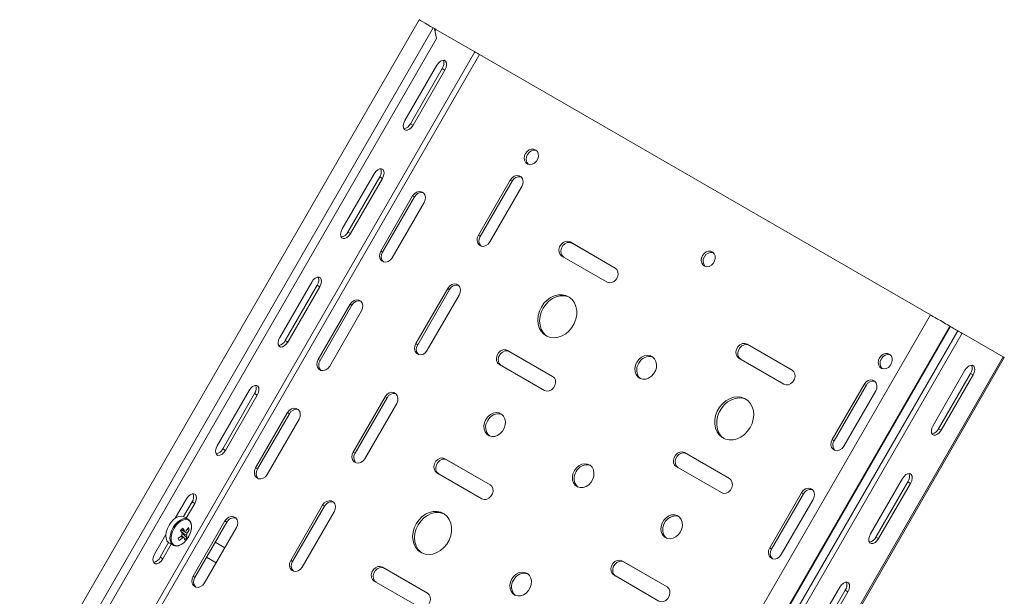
# Model space of a CAD drawing. Header units: millimetres. Extents: x -337 to 4147, y -1590 to -64.
# Tile 5 of 41: x -31 to 362, y -898 to -667. Entities that reach past the tile are written whole.
import ezdxf

# ---------------------------------------------------------------- set-up
doc = ezdxf.new("R2010")
doc.units = ezdxf.units.MM

msp = doc.modelspace()

# ---------------------------------------------------------------- linework, layer by layer
at = {"color": 7, "linetype": 'Continuous', "lineweight": 15}
for p, q in [((128.37, -667.39), (-46.63, -970.5)), ((134.01, -670.65), (134.56, -670.97)), ((135.38, -674.91), (134.56, -670.97)), ((134.75, -671.89), (135.1, -671.28)), ((150.69, -680.28), (135.1, -671.28)), ((-36.62, -972.82), (135.38, -674.91)), ((332.72, -785.37), (152.5, -681.33)), ((122.69, -707.71), (135.44, -685.62)), ((124.88, -708.97), (137.63, -686.89)), ((138.69, -687.5), (125.94, -709.58)), ((97.69, -751.01), (110.44, -728.92)), ((99.88, -752.27), (112.63, -730.19)), ((113.69, -730.8), (100.94, -752.88)), ((164.81, -731.45), (152.06, -753.53)), ((165.56, -731.88), (152.81, -753.96)), ((156.66, -756.18), (169.41, -734.1)), ((125.79, -737.79), (113.04, -759.87)), ((126.54, -738.22), (113.79, -760.31)), ((117.64, -762.53), (130.39, -740.44)), ((206.73, -766.62), (188.7, -756.21)), ((206.75, -766.63), (189.45, -756.64)), ((185.45, -761.84), (203.48, -772.24)), ((72.69, -794.31), (85.44, -772.22)), ((74.88, -795.57), (87.63, -773.49)), ((88.69, -774.1), (75.94, -796.19)), ((139.81, -774.75), (127.06, -796.83)), ((140.56, -775.18), (127.81, -797.26)), ((131.66, -799.48), (144.41, -777.4)), ((100.79, -781.09), (88.04, -803.17)), ((101.54, -781.52), (88.79, -803.61)), ((92.64, -805.83), (105.39, -783.74)), ((332.72, -785.37), (157.72, -1088.47)), ((340.49, -789.85), (340.78, -790.02)), ((345.41, -792.69), (361.76, -802.13)), ((277.44, -807.44), (259.41, -797.03)), ((277.46, -807.45), (260.16, -797.46)), ((181.73, -809.92), (163.7, -799.51)), ((181.75, -809.93), (164.45, -799.94)), ((256.16, -802.66), (274.19, -813.06)), ((262.24, -975.61), (362.24, -802.41)), ((160.45, -805.14), (178.48, -815.55)), ((346.51, -807.47), (333.76, -829.55)), ((335.95, -830.82), (348.7, -808.74)), ((337.01, -831.43), (349.76, -809.35)), ((306.23, -813.09), (293.48, -835.17)), ((306.98, -813.52), (294.23, -835.6)), ((47.69, -837.61), (60.44, -815.53)), ((49.88, -838.87), (62.63, -816.79)), ((63.69, -817.4), (50.94, -839.49)), ((114.81, -818.05), (102.06, -840.13)), ((298.08, -837.82), (310.83, -815.74)), ((115.56, -818.48), (102.81, -840.57)), ((106.66, -842.79), (119.41, -820.7)), ((75.79, -824.39), (63.04, -846.48)), ((76.54, -824.83), (63.79, -846.91)), ((67.64, -849.13), (80.39, -827.05)), ((252.44, -850.74), (234.41, -840.33)), ((252.46, -850.75), (235.16, -840.76)), ((156.73, -853.22), (138.7, -842.81)), ((156.75, -853.23), (139.45, -843.24)), ((231.16, -845.96), (249.19, -856.37)), ((135.45, -848.44), (153.48, -858.85)), ((321.51, -850.77), (308.76, -872.86)), ((310.95, -874.12), (323.7, -852.04)), ((312.01, -874.73), (324.76, -852.65)), ((281.23, -856.39), (268.48, -878.47)), ((281.98, -856.82), (269.23, -878.91)), ((30.95, -866.6), (35.44, -858.83)), ((34.25, -865.94), (37.63, -860.09)), ((38.69, -860.7), (35.31, -866.55)), ((89.81, -861.35), (77.06, -883.43)), ((273.08, -881.13), (285.83, -859.04)), ((90.56, -861.78), (77.81, -883.87)), ((81.66, -886.09), (94.41, -864)), ((36.04, -866.97), (34.39, -866.02)), ((50.79, -867.69), (38.04, -889.78)), ((51.54, -868.13), (38.79, -890.21)), ((22.69, -880.91), (27.18, -873.14)), ((35.58, -874.24), (33.7, -872.67)), ((36.49, -871.18), (35.65, -871.12)), ((42.64, -892.43), (55.39, -870.35)), ((24.88, -882.18), (28.26, -876.32)), ((29.31, -876.94), (25.94, -882.79)), ((28.39, -876.41), (30.04, -877.36)), ((30.04, -877.36), (30.13, -877.41)), ((46.91, -876.14), (47.06, -876.22)), ((46.92, -876.14), (50.76, -878.36)), ((47.06, -876.22), (50.76, -878.36)), ((43.56, -882.28), (43.42, -882.19)), ((47.26, -884.42), (43.42, -882.2)), ((227.44, -894.04), (209.41, -883.63)), ((227.46, -894.05), (210.16, -884.06)), ((131.73, -896.52), (113.7, -886.11)), ((131.75, -896.53), (114.45, -886.54)), ((206.16, -889.26), (224.19, -899.67)), ((110.45, -891.74), (128.48, -902.15)), ((296.51, -894.07), (283.76, -916.16)), ((285.95, -917.42), (298.7, -895.34)), ((287.01, -918.03), (299.76, -895.95))]:
    msp.add_line(p, q, dxfattribs=at)
at = {"color": 7, "linetype": 'Continuous', "lineweight": 0}
for p, q in [((-40.99, -973.76), (134.01, -670.65)), ((-24.31, -983.39), (150.69, -680.28)), ((-22.5, -984.44), (152.5, -681.33)), ((137.63, -686.89), (138.69, -687.5)), ((124.88, -708.97), (125.94, -709.58)), ((112.63, -730.19), (113.69, -730.8)), ((165.56, -731.88), (164.81, -731.45)), ((126.54, -738.22), (125.79, -737.79)), ((99.88, -752.27), (100.94, -752.88)), ((152.81, -753.96), (152.06, -753.53)), ((189.45, -756.64), (188.7, -756.21)), ((113.79, -760.31), (113.04, -759.87)), ((87.63, -773.49), (88.69, -774.1)), ((140.56, -775.18), (139.81, -774.75)), ((101.54, -781.52), (100.79, -781.09)), ((165.49, -1092.96), (340.49, -789.85)), ((165.78, -1093.13), (340.78, -790.02)), ((168.63, -1094.77), (343.63, -791.66)), ((170.41, -1095.8), (345.41, -792.69)), ((74.88, -795.57), (75.94, -796.19)), ((127.81, -797.26), (127.06, -796.83)), ((260.16, -797.46), (259.41, -797.03)), ((164.45, -799.94), (163.7, -799.51)), ((261.76, -975.34), (361.76, -802.13)), ((88.79, -803.61), (88.04, -803.17)), ((348.7, -808.74), (349.76, -809.35)), ((306.98, -813.52), (306.23, -813.09)), ((62.63, -816.79), (63.69, -817.4)), ((115.56, -818.48), (114.81, -818.05)), ((76.54, -824.83), (75.79, -824.39)), ((335.95, -830.82), (337.01, -831.43)), ((294.23, -835.6), (293.48, -835.17)), ((49.88, -838.87), (50.94, -839.49)), ((102.81, -840.57), (102.06, -840.13)), ((235.16, -840.76), (234.41, -840.33)), ((139.45, -843.24), (138.7, -842.81)), ((63.79, -846.91), (63.04, -846.48)), ((323.7, -852.04), (324.76, -852.65)), ((281.98, -856.82), (281.23, -856.39)), ((37.63, -860.09), (38.69, -860.7)), ((90.56, -861.78), (89.81, -861.35)), ((51.54, -868.13), (50.79, -867.69)), ((47.06, -876.22), (46.92, -876.14)), ((310.95, -874.12), (312.01, -874.73)), ((269.23, -878.91), (268.48, -878.47)), ((24.88, -882.18), (25.94, -882.79)), ((77.81, -883.87), (77.06, -883.43)), ((210.16, -884.06), (209.41, -883.63)), ((114.45, -886.54), (113.7, -886.11)), ((38.79, -890.21), (38.04, -889.78)), ((298.7, -895.34), (299.76, -895.95))]:
    msp.add_line(p, q, dxfattribs=at)
at = {"color": 7, "linetype": 'Continuous', "lineweight": 15, "flags": 128}
for points in [[(128.37, -667.39), (128.37, -667.4), (128.57, -667.51), (129.07, -667.8), (129.82, -668.23), (130.78, -668.79), (131.85, -669.41), (132.96, -670.05), (134.01, -670.65)], [(135.1, -671.28), (135.02, -671.23), (134.77, -671.09), (134.56, -670.97)], [(152.5, -681.33), (152.28, -681.2), (152.04, -681.06), (151.78, -680.92), (151.53, -680.77), (151.28, -680.63), (151.06, -680.5), (150.85, -680.38), (150.69, -680.28)], [(135.44, -685.62), (136.09, -684.72), (136.86, -684.03), (137.66, -683.65), (138.38, -683.63), (138.95, -683.95), (139.28, -684.59), (139.35, -685.47), (139.15, -686.48), (138.69, -687.5)], [(125.94, -709.58), (125.28, -710.49), (124.51, -711.17), (123.72, -711.55), (122.99, -711.58), (122.43, -711.25), (122.09, -710.61), (122.02, -709.73), (122.23, -708.73), (122.69, -707.71)], [(170.93, -720.84), (170.53, -721.82), (170.42, -722.85), (170.61, -723.8), (171.09, -724.57), (171.8, -725.08), (172.67, -725.27), (173.59, -725.13), (174.48, -724.67), (175.23, -723.94), (175.77, -723.01), (176.03, -721.99), (175.98, -720.99), (175.64, -720.12), (175.04, -719.47), (174.24, -719.11), (173.34, -719.08), (172.42, -719.39), (171.59, -720), (170.93, -720.84)], [(110.44, -728.92), (111.09, -728.02), (111.86, -727.33), (112.66, -726.96), (113.38, -726.93), (113.95, -727.25), (114.28, -727.89), (114.35, -728.77), (114.15, -729.78), (113.69, -730.8)], [(169.41, -734.1), (169.82, -733.06), (169.91, -731.98), (169.66, -731), (169.11, -730.23), (168.31, -729.77), (167.37, -729.67), (166.39, -729.95), (165.5, -730.56), (164.81, -731.45)], [(130.39, -740.44), (130.81, -739.4), (130.9, -738.32), (130.65, -737.34), (130.09, -736.57), (129.29, -736.11), (128.35, -736.02), (127.37, -736.29), (126.49, -736.91), (125.79, -737.79)], [(100.94, -752.88), (100.28, -753.79), (99.51, -754.47), (98.72, -754.85), (97.99, -754.88), (97.43, -754.55), (97.09, -753.91), (97.02, -753.04), (97.23, -752.03), (97.69, -751.01)], [(152.06, -753.53), (151.64, -754.57), (151.55, -755.65), (151.8, -756.63), (152.36, -757.4), (153.16, -757.86), (154.1, -757.96), (155.07, -757.68), (155.96, -757.07), (156.66, -756.18)], [(188.7, -756.21), (187.81, -755.92), (186.84, -756.01), (185.89, -756.46), (185.09, -757.23), (184.53, -758.2), (184.27, -759.28), (184.35, -760.32), (184.76, -761.21), (185.45, -761.84)], [(189.45, -756.64), (188.56, -756.36), (187.59, -756.44), (186.64, -756.9), (185.84, -757.66), (185.28, -758.64), (185.02, -759.71), (185.1, -760.76), (185.51, -761.64), (186.2, -762.27)], [(113.04, -759.87), (112.63, -760.92), (112.54, -761.99), (112.78, -762.97), (113.34, -763.74), (114.14, -764.2), (115.08, -764.3), (116.06, -764.03), (116.94, -763.41), (117.64, -762.53)], [(241.64, -761.66), (241.24, -762.64), (241.13, -763.67), (241.33, -764.62), (241.8, -765.39), (242.51, -765.9), (243.38, -766.1), (244.3, -765.95), (245.19, -765.49), (245.94, -764.76), (246.48, -763.83), (246.74, -762.81), (246.69, -761.81), (246.35, -760.94), (245.75, -760.29), (244.95, -759.93), (244.05, -759.9), (243.13, -760.21), (242.3, -760.82), (241.64, -761.66)], [(203.48, -772.24), (204.36, -772.53), (205.34, -772.44), (206.28, -771.99), (207.08, -771.23), (207.65, -770.25), (207.91, -769.17), (207.83, -768.13), (207.42, -767.24), (206.73, -766.62)], [(85.44, -772.22), (86.09, -771.32), (86.86, -770.64), (87.66, -770.26), (88.38, -770.23), (88.95, -770.55), (89.28, -771.19), (89.35, -772.07), (89.15, -773.08), (88.69, -774.1)], [(144.41, -777.4), (144.82, -776.36), (144.91, -775.28), (144.66, -774.3), (144.11, -773.53), (143.31, -773.07), (142.37, -772.97), (141.39, -773.25), (140.5, -773.87), (139.81, -774.75)], [(177.22, -782.2), (176.45, -783.85), (175.96, -785.57), (175.79, -787.31), (175.94, -788.99), (176.4, -790.55), (177.16, -791.91), (178.18, -793.02), (179.42, -793.85), (180.83, -794.34), (182.35, -794.49), (183.92, -794.29), (185.49, -793.74), (186.97, -792.87), (188.31, -791.71), (189.46, -790.32), (190.37, -788.74), (191.01, -787.05), (191.34, -785.31), (191.35, -783.59), (191.04, -781.96), (190.43, -780.5), (189.54, -779.25), (188.4, -778.28), (187.07, -777.62), (185.6, -777.29), (184.04, -777.32), (182.46, -777.7), (180.93, -778.41), (179.51, -779.43), (178.26, -780.71), (177.22, -782.2)], [(188.46, -778.31), (187.82, -778.05), (186.35, -777.72), (184.79, -777.75), (183.21, -778.13), (181.68, -778.84), (180.26, -779.86), (179.01, -781.14), (177.97, -782.64)], [(105.39, -783.74), (105.81, -782.7), (105.9, -781.62), (105.65, -780.64), (105.09, -779.88), (104.29, -779.42), (103.35, -779.32), (102.37, -779.59), (101.49, -780.21), (100.79, -781.09)], [(177.97, -782.64), (177.2, -784.28), (176.71, -786.01), (176.54, -787.75), (176.69, -789.43), (177.15, -790.98), (177.91, -792.34), (178.93, -793.46), (179.47, -793.87)], [(332.72, -785.37), (332.77, -785.39), (333.1, -785.58), (333.72, -785.94), (334.57, -786.43), (335.59, -787.02), (336.69, -787.65), (337.78, -788.29), (338.78, -788.86), (339.61, -789.34), (340.19, -789.68), (340.49, -789.85)], [(340.78, -790.02), (340.89, -790.08), (341.1, -790.2), (341.41, -790.38), (341.78, -790.6), (342.22, -790.85), (342.68, -791.12), (343.16, -791.39), (343.63, -791.66)], [(75.94, -796.19), (75.28, -797.09), (74.51, -797.77), (73.72, -798.15), (72.99, -798.18), (72.43, -797.86), (72.09, -797.22), (72.02, -796.34), (72.23, -795.33), (72.69, -794.31)], [(343.63, -791.66), (343.87, -791.8), (344.12, -791.95), (344.37, -792.09), (344.62, -792.23), (344.85, -792.37), (345.06, -792.49), (345.25, -792.6), (345.41, -792.69)], [(127.06, -796.83), (126.64, -797.87), (126.55, -798.95), (126.8, -799.93), (127.36, -800.7), (128.16, -801.16), (129.1, -801.26), (130.07, -800.98), (130.96, -800.37), (131.66, -799.48)], [(259.41, -797.03), (258.52, -796.74), (257.55, -796.83), (256.6, -797.28), (255.8, -798.05), (255.24, -799.02), (254.98, -800.1), (255.06, -801.14), (255.47, -802.03), (256.16, -802.66)], [(260.16, -797.46), (259.27, -797.18), (258.3, -797.27), (257.35, -797.72), (256.55, -798.48), (255.99, -799.46), (255.73, -800.53), (255.81, -801.58), (256.22, -802.47), (256.91, -803.09)], [(163.7, -799.51), (162.81, -799.22), (161.84, -799.31), (160.89, -799.77), (160.09, -800.53), (159.53, -801.5), (159.27, -802.58), (159.35, -803.63), (159.76, -804.51), (160.45, -805.14)], [(164.45, -799.94), (163.56, -799.66), (162.59, -799.75), (161.64, -800.2), (160.84, -800.96), (160.28, -801.94), (160.02, -803.01), (160.1, -804.06), (160.51, -804.95), (161.2, -805.57)], [(215.41, -804.25), (214.86, -805.49), (214.62, -806.79), (214.7, -808.06), (215.1, -809.19), (215.78, -810.11), (216.69, -810.75), (217.77, -811.05), (218.94, -811), (220.11, -810.6), (221.19, -809.88), (222.11, -808.9), (222.79, -807.72), (223.18, -806.43), (223.26, -805.14), (223.02, -803.93), (222.48, -802.89), (221.68, -802.11), (220.67, -801.63), (219.54, -801.5), (218.36, -801.73), (217.22, -802.29), (216.21, -803.15), (215.41, -804.25)], [(312.36, -802.48), (311.95, -803.46), (311.84, -804.49), (312.04, -805.44), (312.51, -806.21), (313.22, -806.72), (314.09, -806.92), (315.01, -806.77), (315.9, -806.31), (316.65, -805.58), (317.19, -804.65), (317.45, -803.63), (317.41, -802.63), (317.06, -801.76), (316.46, -801.11), (315.66, -800.75), (314.76, -800.72), (313.84, -801.03), (313.01, -801.64), (312.36, -802.48)], [(361.76, -802.13), (362.01, -802.28), (362.17, -802.37), (362.23, -802.41), (362.24, -802.41)], [(88.04, -803.17), (87.63, -804.22), (87.54, -805.29), (87.78, -806.28), (88.34, -807.04), (89.14, -807.5), (90.08, -807.6), (91.06, -807.33), (91.94, -806.71), (92.64, -805.83)], [(349.76, -809.35), (350.22, -808.33), (350.42, -807.32), (350.35, -806.44), (350.02, -805.8), (349.45, -805.47), (348.73, -805.5), (347.93, -805.88), (347.16, -806.57), (346.51, -807.47)], [(178.48, -815.55), (179.36, -815.83), (180.34, -815.74), (181.28, -815.29), (182.08, -814.53), (182.65, -813.55), (182.91, -812.47), (182.83, -811.43), (182.42, -810.54), (181.73, -809.92)], [(274.19, -813.06), (275.07, -813.35), (276.05, -813.26), (276.99, -812.81), (277.79, -812.05), (278.36, -811.07), (278.62, -809.99), (278.54, -808.95), (278.13, -808.06), (277.44, -807.44)], [(60.44, -815.53), (61.09, -814.62), (61.86, -813.94), (62.66, -813.56), (63.38, -813.53), (63.95, -813.86), (64.28, -814.5), (64.35, -815.37), (64.15, -816.38), (63.69, -817.4)], [(310.83, -815.74), (311.24, -814.7), (311.33, -813.62), (311.08, -812.64), (310.53, -811.87), (309.73, -811.41), (308.79, -811.31), (307.81, -811.59), (306.92, -812.2), (306.23, -813.09)], [(119.41, -820.7), (119.82, -819.66), (119.91, -818.58), (119.66, -817.6), (119.11, -816.83), (118.31, -816.37), (117.37, -816.27), (116.39, -816.55), (115.5, -817.17), (114.81, -818.05)], [(260.66, -830.37), (261.44, -828.73), (261.92, -827), (262.09, -825.26), (261.94, -823.58), (261.48, -822.03), (260.73, -820.66), (259.71, -819.55), (258.47, -818.73), (257.06, -818.23), (255.54, -818.08), (253.96, -818.28), (252.4, -818.83), (250.92, -819.7), (249.57, -820.86), (248.42, -822.25), (247.51, -823.83), (246.88, -825.52), (246.55, -827.27), (246.54, -828.99), (246.84, -830.61), (247.46, -832.08), (248.35, -833.32), (249.48, -834.29), (250.81, -834.96), (252.29, -835.28), (253.85, -835.25), (255.42, -834.88), (256.95, -834.16), (258.37, -833.15), (259.63, -831.86), (260.66, -830.37)], [(259.17, -819.13), (257.81, -818.66), (256.29, -818.51), (254.71, -818.72), (253.15, -819.26), (251.67, -820.13), (250.32, -821.29), (249.17, -822.69), (248.26, -824.26), (247.63, -825.96), (247.3, -827.7), (247.29, -829.42), (247.59, -831.04), (248.21, -832.51), (249.1, -833.75), (250.18, -834.69)], [(80.39, -827.05), (80.81, -826), (80.9, -824.93), (80.65, -823.94), (80.09, -823.18), (79.29, -822.72), (78.35, -822.62), (77.37, -822.89), (76.49, -823.51), (75.79, -824.39)], [(155.05, -827.14), (154.51, -828.38), (154.27, -829.68), (154.35, -830.95), (154.74, -832.08), (155.42, -833), (156.33, -833.64), (157.42, -833.94), (158.58, -833.89), (159.75, -833.49), (160.83, -832.77), (161.75, -831.79), (162.43, -830.61), (162.83, -829.32), (162.91, -828.03), (162.67, -826.82), (162.13, -825.78), (161.32, -825), (160.32, -824.52), (159.18, -824.39), (158, -824.62), (156.87, -825.18), (155.86, -826.04), (155.05, -827.14)], [(333.76, -829.55), (333.3, -830.57), (333.09, -831.58), (333.16, -832.46), (333.5, -833.1), (334.07, -833.43), (334.79, -833.4), (335.58, -833.02), (336.36, -832.34), (337.01, -831.43)], [(50.94, -839.49), (50.28, -840.39), (49.51, -841.08), (48.72, -841.45), (47.99, -841.48), (47.43, -841.16), (47.09, -840.52), (47.02, -839.64), (47.23, -838.63), (47.69, -837.61)], [(293.48, -835.17), (293.06, -836.21), (292.97, -837.29), (293.22, -838.27), (293.78, -839.04), (294.58, -839.5), (295.52, -839.6), (296.49, -839.32), (297.38, -838.71), (298.08, -837.82)], [(102.06, -840.13), (101.64, -841.18), (101.55, -842.25), (101.8, -843.23), (102.36, -844), (103.16, -844.46), (104.1, -844.56), (105.07, -844.28), (105.96, -843.67), (106.66, -842.79)], [(234.41, -840.33), (233.52, -840.04), (232.55, -840.13), (231.6, -840.59), (230.8, -841.35), (230.24, -842.32), (229.98, -843.4), (230.06, -844.45), (230.47, -845.33), (231.16, -845.96)], [(235.16, -840.76), (234.27, -840.48), (233.3, -840.57), (232.35, -841.02), (231.55, -841.78), (230.99, -842.76), (230.73, -843.83), (230.81, -844.88), (231.22, -845.77), (231.91, -846.39)], [(138.7, -842.81), (137.81, -842.52), (136.84, -842.61), (135.89, -843.07), (135.09, -843.83), (134.53, -844.81), (134.27, -845.88), (134.35, -846.93), (134.76, -847.81), (135.45, -848.44)], [(139.45, -843.24), (138.56, -842.96), (137.59, -843.05), (136.64, -843.5), (135.84, -844.26), (135.28, -845.24), (135.02, -846.31), (135.1, -847.36), (135.51, -848.25), (136.2, -848.87)], [(190.41, -847.55), (189.86, -848.79), (189.62, -850.09), (189.7, -851.36), (190.1, -852.49), (190.78, -853.41), (191.69, -854.05), (192.77, -854.35), (193.94, -854.3), (195.11, -853.9), (196.19, -853.18), (197.11, -852.2), (197.79, -851.02), (198.18, -849.73), (198.26, -848.44), (198.02, -847.23), (197.48, -846.19), (196.68, -845.41), (195.67, -844.93), (194.54, -844.8), (193.36, -845.03), (192.22, -845.59), (191.21, -846.45), (190.41, -847.55)], [(63.04, -846.48), (62.63, -847.52), (62.54, -848.6), (62.78, -849.58), (63.34, -850.34), (64.14, -850.8), (65.08, -850.9), (66.06, -850.63), (66.94, -850.01), (67.64, -849.13)], [(324.76, -852.65), (325.22, -851.63), (325.42, -850.62), (325.35, -849.74), (325.02, -849.1), (324.45, -848.78), (323.73, -848.8), (322.93, -849.18), (322.16, -849.87), (321.51, -850.77)], [(153.48, -858.85), (154.36, -859.13), (155.34, -859.04), (156.28, -858.59), (157.08, -857.83), (157.65, -856.85), (157.91, -855.77), (157.83, -854.73), (157.42, -853.84), (156.73, -853.22)], [(249.19, -856.37), (250.07, -856.65), (251.05, -856.56), (251.99, -856.11), (252.79, -855.35), (253.36, -854.37), (253.62, -853.29), (253.54, -852.25), (253.13, -851.36), (252.44, -850.74)], [(35.44, -858.83), (36.09, -857.92), (36.86, -857.24), (37.66, -856.86), (38.38, -856.83), (38.95, -857.16), (39.28, -857.8), (39.35, -858.68), (39.15, -859.68), (38.69, -860.7)], [(285.83, -859.04), (286.24, -858), (286.33, -856.92), (286.08, -855.94), (285.53, -855.17), (284.73, -854.71), (283.79, -854.61), (282.81, -854.89), (281.92, -855.51), (281.23, -856.39)], [(94.41, -864), (94.82, -862.96), (94.91, -861.88), (94.66, -860.9), (94.11, -860.14), (93.31, -859.67), (92.37, -859.58), (91.39, -859.85), (90.5, -860.47), (89.81, -861.35)], [(127.22, -868.8), (126.45, -870.45), (125.96, -872.18), (125.79, -873.92), (125.94, -875.6), (126.4, -877.15), (127.16, -878.51), (128.18, -879.63), (129.42, -880.45), (130.83, -880.94), (132.35, -881.09), (133.92, -880.89), (135.49, -880.34), (136.97, -879.47), (138.31, -878.32), (139.46, -876.92), (140.37, -875.34), (141.01, -873.65), (141.34, -871.91), (141.35, -870.19), (141.04, -868.56), (140.43, -867.1), (139.54, -865.85), (138.4, -864.88), (137.07, -864.22), (135.6, -863.89), (134.04, -863.92), (132.46, -864.3), (130.93, -865.01), (129.51, -866.03), (128.26, -867.31), (127.22, -868.8)], [(138.46, -864.91), (137.82, -864.65), (136.35, -864.33), (134.79, -864.35), (133.21, -864.73), (131.68, -865.44), (130.26, -866.46), (129.01, -867.74), (127.97, -869.24)], [(232.83, -872.04), (233.38, -870.79), (233.62, -869.49), (233.54, -868.23), (233.14, -867.09), (232.47, -866.17), (231.55, -865.54), (230.47, -865.23), (229.3, -865.28), (228.13, -865.68), (227.05, -866.4), (226.14, -867.39), (225.46, -868.57), (225.06, -869.85), (224.98, -871.15), (225.22, -872.36), (225.76, -873.39), (226.56, -874.18), (227.57, -874.65), (228.71, -874.78), (229.88, -874.56), (231.02, -873.99), (232.03, -873.13), (232.83, -872.04)], [(34.39, -866.02), (34.25, -865.95), (33.38, -865.74), (32.39, -865.88), (31.33, -866.35), (30.28, -867.13), (29.3, -868.17), (28.44, -869.4), (27.78, -870.74), (27.34, -872.11), (27.16, -873.43), (27.24, -874.6), (27.58, -875.57), (28.17, -876.26), (28.39, -876.41)], [(55.39, -870.35), (55.81, -869.3), (55.9, -868.23), (55.65, -867.25), (55.09, -866.48), (54.29, -866.02), (53.35, -865.92), (52.37, -866.19), (51.49, -866.81), (50.79, -867.69)], [(127.97, -869.24), (127.2, -870.88), (126.71, -872.61), (126.54, -874.35), (126.69, -876.03), (127.15, -877.58), (127.91, -878.94), (128.93, -880.06), (129.47, -880.48)], [(232.16, -865.91), (231.22, -865.67), (230.05, -865.72), (228.88, -866.11), (227.8, -866.83), (226.89, -867.82), (226.21, -869), (225.81, -870.28), (225.73, -871.58), (225.97, -872.79), (226.51, -873.83), (227.19, -874.52)], [(308.76, -872.86), (308.3, -873.88), (308.09, -874.88), (308.16, -875.76), (308.5, -876.4), (309.07, -876.73), (309.79, -876.7), (310.58, -876.32), (311.36, -875.64), (312.01, -874.73)], [(25.94, -882.79), (25.28, -883.69), (24.51, -884.38), (23.72, -884.76), (22.99, -884.78), (22.43, -884.46), (22.09, -883.82), (22.02, -882.94), (22.23, -881.93), (22.69, -880.91)], [(268.48, -878.47), (268.06, -879.51), (267.97, -880.59), (268.22, -881.57), (268.78, -882.34), (269.58, -882.8), (270.52, -882.9), (271.49, -882.62), (272.38, -882.01), (273.08, -881.13)], [(77.06, -883.43), (76.64, -884.48), (76.55, -885.55), (76.8, -886.53), (77.36, -887.3), (78.16, -887.76), (79.1, -887.86), (80.07, -887.59), (80.96, -886.97), (81.66, -886.09)], [(209.41, -883.63), (208.52, -883.35), (207.55, -883.43), (206.6, -883.89), (205.8, -884.65), (205.24, -885.63), (204.98, -886.7), (205.06, -887.75), (205.47, -888.63), (206.16, -889.26)], [(210.16, -884.06), (209.27, -883.78), (208.3, -883.87), (207.35, -884.32), (206.55, -885.08), (205.99, -886.06), (205.73, -887.14), (205.81, -888.18), (206.22, -889.07), (206.91, -889.69)], [(113.7, -886.11), (112.81, -885.83), (111.84, -885.92), (110.89, -886.37), (110.09, -887.13), (109.53, -888.11), (109.27, -889.18), (109.35, -890.23), (109.76, -891.12), (110.45, -891.74)], [(114.45, -886.54), (113.56, -886.26), (112.59, -886.35), (111.64, -886.8), (110.84, -887.56), (110.28, -888.54), (110.02, -889.62), (110.1, -890.66), (110.51, -891.55), (111.2, -892.17)], [(165.41, -890.85), (164.86, -892.09), (164.62, -893.39), (164.7, -894.66), (165.1, -895.79), (165.78, -896.71), (166.69, -897.35), (167.77, -897.65), (168.94, -897.6), (170.11, -897.2), (171.19, -896.49), (172.11, -895.5), (172.79, -894.32), (173.18, -893.04), (173.26, -891.74), (173.02, -890.53), (172.48, -889.49), (171.68, -888.71), (170.67, -888.23), (169.54, -888.11), (168.36, -888.33), (167.22, -888.89), (166.21, -889.76), (165.41, -890.85)], [(38.04, -889.78), (37.63, -890.82), (37.54, -891.9), (37.78, -892.88), (38.34, -893.65), (39.14, -894.11), (40.08, -894.2), (41.06, -893.93), (41.94, -893.31), (42.64, -892.43)], [(299.76, -895.95), (300.22, -894.93), (300.42, -893.92), (300.35, -893.04), (300.02, -892.4), (299.45, -892.08), (298.73, -892.11), (297.93, -892.48), (297.16, -893.17), (296.51, -894.07)], [(128.48, -902.15), (129.36, -902.43), (130.34, -902.34), (131.28, -901.89), (132.08, -901.13), (132.65, -900.15), (132.91, -899.08), (132.83, -898.03), (132.42, -897.14), (131.73, -896.52)], [(224.19, -899.67), (225.07, -899.95), (226.05, -899.86), (226.99, -899.41), (227.79, -898.65), (228.36, -897.67), (228.62, -896.59), (228.54, -895.55), (228.13, -894.66), (227.44, -894.04)]]:
    msp.add_lwpolyline(points, dxfattribs=at)
at = {"color": 7, "linetype": 'Continuous', "lineweight": 0, "flags": 128}
for points in [[(36, -866.95), (35.9, -866.89), (35.03, -866.69), (34.03, -866.83), (32.98, -867.3), (31.92, -868.08), (30.94, -869.12), (30.09, -870.35), (29.42, -871.69), (28.98, -873.06), (28.8, -874.38), (28.88, -875.55), (29.23, -876.52), (29.81, -877.21), (30.04, -877.36)], [(34.91, -875.8), (35.8, -874.7), (36.53, -873.46), (37.07, -872.14), (37.37, -870.84), (37.42, -869.63), (37.21, -868.59), (36.76, -867.79), (36.1, -867.27), (35.26, -867.08), (34.31, -867.21), (33.29, -867.67), (32.28, -868.42), (31.33, -869.41), (30.51, -870.6), (29.87, -871.89), (29.45, -873.21), (29.27, -874.47), (29.35, -875.6), (29.68, -876.53), (30.24, -877.2), (31, -877.55), (31.9, -877.59), (32.72, -877.36)]]:
    msp.add_lwpolyline(points, dxfattribs=at)
at = {"color": 7, "linetype": 'Continuous', "lineweight": 15}
for centre, radius, start, end in [((134.79, -684.83), 3.51, 324.098, 20.6375), ((121.68, -707.54), 3.51, 279.3645, 335.9038), ((174.47, -722.61), 3.09, 76.2337, 154.3552), ((174.17, -723.02), 3.04, 144.844, 224.558), ((109.79, -728.13), 3.51, 324.0977, 20.6376), ((168.34, -733.2), 3.08, 75.9502, 154.6387), ((129.32, -739.54), 3.08, 75.9557, 154.6336), ((96.68, -750.84), 3.51, 279.3652, 335.9031), ((155.27, -755.72), 3.02, 144.5121, 224.8898), ((116.25, -762.06), 3.02, 144.5087, 224.8934), ((244.88, -763.84), 3.04, 144.844, 224.5579), ((245.18, -763.43), 3.09, 76.2337, 154.3553), ((84.79, -771.43), 3.51, 324.0976, 20.6377), ((143.34, -776.5), 3.08, 75.9507, 154.6383), ((104.32, -782.84), 3.08, 75.957, 154.6319), ((71.68, -794.14), 3.51, 279.3651, 335.9035), ((130.27, -799.02), 3.02, 144.5047, 224.8972), ((220.4, -806.66), 4.68, 72.4731, 154.9645), ((315.9, -804.25), 3.09, 76.2338, 154.3552), ((91.25, -805.36), 3.02, 144.504, 224.8981), ((219.99, -807.36), 4.68, 145.0352, 227.5184), ((315.59, -804.66), 3.04, 144.844, 224.558), ((345.86, -806.68), 3.51, 324.098, 20.6375), ((59.79, -814.73), 3.51, 324.0977, 20.6376), ((309.76, -814.84), 3.08, 75.9509, 154.6382), ((118.34, -819.8), 3.08, 75.9566, 154.6326), ((79.32, -826.14), 3.08, 75.9513, 154.6376), ((160.04, -829.55), 4.68, 72.4728, 154.9649), ((159.64, -830.25), 4.68, 145.0349, 227.5186), ((332.75, -829.39), 3.51, 279.3645, 335.9038), ((296.69, -837.36), 3.02, 144.512, 224.89), ((46.68, -837.44), 3.51, 279.3658, 335.9028), ((105.27, -842.32), 3.02, 144.5095, 224.8924), ((195.4, -849.96), 4.68, 72.4728, 154.9648), ((66.25, -848.66), 3.02, 144.5093, 224.8928), ((194.99, -850.66), 4.68, 145.035, 227.5186), ((320.88, -849.99), 3.48, 323.968, 21.3939), ((34.79, -858.04), 3.51, 324.0977, 20.6377), ((284.76, -858.14), 3.08, 75.9514, 154.6377), ((93.34, -863.1), 3.08, 75.9571, 154.6319), ((54.32, -869.44), 3.08, 75.9569, 154.6323), ((18.74, -857.08), 20.28, 314.6116, 318.4219), ((19.82, -880.57), 15.97, 29.3862, 34.5226), ((31.34, -871.09), 1.77, 343.3378, 349.1798), ((35.7, -873.76), 2.21, 152.4328, 174.4005), ((20.75, -879.6), 15.98, 29.3866, 34.5217), ((35.03, -872.42), 0.752, 72.807, 118.36), ((27.52, -865.89), 9.67, 323.0374, 332.6606), ((33.43, -872.33), 2.21, 332.4331, 354.4005), ((31.53, -874.65), 4.07, 5.6882, 18.4941), ((27.91, -866.74), 9.67, 323.0379, 332.66), ((31.57, -872.89), 5.21, 19.1387, 29.4043), ((25.37, -863.92), 12.6, 302.124, 310.1865), ((-80.15, -925.7), 123.32, 24.0551, 24.4885), ((25.75, -864.76), 12.6, 302.1244, 310.1855), ((30.37, -871.77), 6.07, 292.7821, 318.3549), ((34.11, -873.67), 0.752, 252.8068, 298.3602), ((30.61, -875.63), 4.07, 5.6888, 18.4934), ((28.54, -868.5), 9.09, 312.2617, 320.7711), ((307.77, -872.71), 3.48, 278.5183, 336.0481), ((271.69, -880.66), 3.02, 144.5046, 224.8974), ((21.68, -880.74), 3.51, 279.3652, 335.9033), ((80.27, -885.62), 3.02, 144.5047, 224.8973), ((170.4, -893.26), 4.68, 72.4731, 154.9646), ((41.25, -891.96), 3.02, 144.5059, 224.8963), ((169.99, -893.96), 4.68, 145.035, 227.5185), ((295.88, -893.29), 3.48, 323.968, 21.3939)]:
    msp.add_arc(centre, radius, start, end, dxfattribs=at)
for points, knots in [([(34.9, -875.81), (35.06, -875.63), (35.51, -875.13), (36.18, -874.17), (36.81, -872.94), (37.24, -871.67), (37.46, -870.41), (37.44, -869.24), (37.17, -868.24), (36.7, -867.43), (36.23, -867.11), (35.99, -866.95)], [0, 0, 0, 0, 0.06279, 0.181641, 0.30059, 0.419777, 0.539513, 0.660156, 0.781699, 0.889702, 1, 1, 1, 1]), ([(33.09, -871.37), (33.14, -871.39), (33.89, -871.74), (34.74, -872.13), (35.54, -872.51), (35.63, -872.55)], [0, 0, 0, 0, 0.058206, 0.88723, 1, 1, 1, 1]), ([(35.39, -873.36), (35.3, -873.3), (34.61, -872.87), (33.92, -872.44), (33.32, -872.06)], [0, 0, 0, 0, 0.132785, 1, 1, 1, 1]), ([(33.37, -871.07), (33.72, -871.26), (34.15, -871.48), (34.58, -871.71), (34.67, -871.76)], [0, 0, 0, 0, 0.800873, 1, 1, 1, 1]), ([(30.17, -877.39), (30.24, -877.44), (30.55, -877.65), (31.25, -877.71), (32.02, -877.66), (32.49, -877.45), (32.65, -877.38)], [0, 0, 0, 0, 0.1075435, 0.4625758, 0.8201572, 1, 1, 1, 1]), ([(33.88, -874.39), (33.8, -874.34), (33.54, -874.15), (33.28, -873.96), (33.1, -873.84)], [0, 0, 0, 0, 0.3143086, 1, 1, 1, 1]), ([(33.36, -873.65), (33.64, -873.82), (34, -874.05), (34.37, -874.28), (34.46, -874.34)], [0, 0, 0, 0, 0.750789, 1, 1, 1, 1])]:
    msp.add_open_spline(points, degree=3, knots=knots, dxfattribs=at)

doc.saveas('drawing.dxf')
